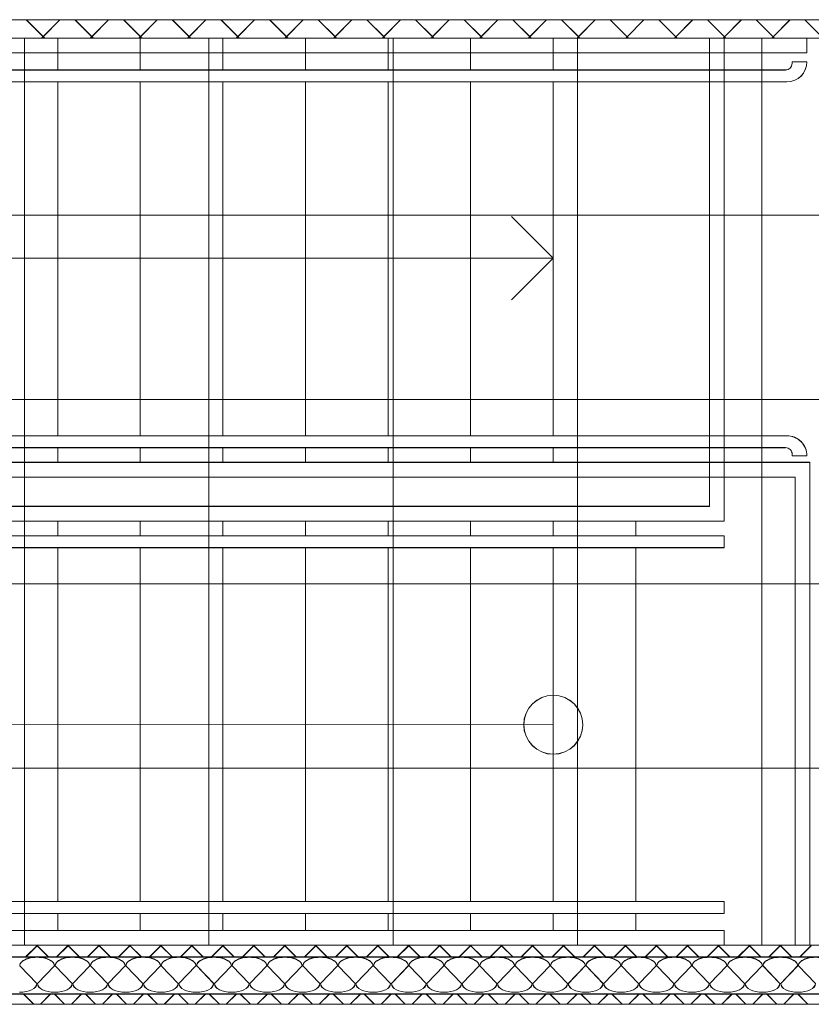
# Model space of a CAD drawing. Extents: x 229 to 926, y 37 to 878.
# Tile 5 of 163: x 438 to 491, y 97 to 164. Entities that reach past the tile are written whole.
import ezdxf
from ezdxf.lldxf.tags import DXFTag

# ---------------------------------------------------------------- set-up
doc = ezdxf.new("R2010")
doc.units = 0
doc.layers.get('0').update_dxf_attribs({"linetype": 'fein_strichliert', "lineweight": 13})
for name, color, linetype, lineweight in [('Axen', 7, 'Continuous', 25), ('Axen-A03CPAFYA9', 7, 'Continuous', 25), ('Deckenspiegel', 7, 'Continuous', 25), ('Fullfläche', 7, 'Continuous', 25), ('Fullfläche-A03CPAG4A9', 7, 'Continuous', 25), ('Treppen', 7, 'Continuous', 25), ('Treppen-A03CPAG3A9', 7, 'Continuous', 25), ('Wände', 7, 'Continuous', 25), ('Wände-A03CPAG0A9', 7, 'Continuous', 25)]:
    doc.layers.add(name, color=color, linetype=linetype, lineweight=lineweight)
tags = doc.linetypes.add('ALL_S25', pattern=[0.001, 0, -0.001]).pattern_tags.tags
tags[6:7] = [DXFTag(74, 4), DXFTag(75, 0), DXFTag(340, '0'), DXFTag(46, 1.0), DXFTag(50, 0.0), DXFTag(44, 0.0), DXFTag(45, 0.0)]
tags[4:5] = [DXFTag(74, 4), DXFTag(75, 0), DXFTag(340, '0'), DXFTag(46, 1.0), DXFTag(50, 0.0), DXFTag(44, 0.0), DXFTag(45, 0.0)]
tags = doc.linetypes.add('ALL_S25-A03CPAG2A9', pattern=[0.001, 0, -0.001]).pattern_tags.tags
tags[6:7] = [DXFTag(74, 4), DXFTag(75, 0), DXFTag(340, '0'), DXFTag(46, 1.0), DXFTag(50, 0.0), DXFTag(44, 0.0), DXFTag(45, 0.0)]
tags[4:5] = [DXFTag(74, 4), DXFTag(75, 0), DXFTag(340, '0'), DXFTag(46, 1.0), DXFTag(50, 0.0), DXFTag(44, 0.0), DXFTag(45, 0.0)]
tags = doc.linetypes.add('fein_strichliert', pattern=[4, 1, -2, 1]).pattern_tags.tags
tags[8:9] = [DXFTag(74, 4), DXFTag(75, 0), DXFTag(340, '0'), DXFTag(46, 0.0), DXFTag(50, 0.0), DXFTag(44, 0.0), DXFTag(45, 0.0)]
tags[6:7] = [DXFTag(74, 4), DXFTag(75, 0), DXFTag(340, '0'), DXFTag(46, 0.0), DXFTag(50, 0.0), DXFTag(44, 0.0), DXFTag(45, 0.0)]
tags[4:5] = [DXFTag(74, 4), DXFTag(75, 0), DXFTag(340, '0'), DXFTag(46, 0.0), DXFTag(50, 0.0), DXFTag(44, 0.0), DXFTag(45, 0.0)]
tags = doc.linetypes.add('VERDECKT2_S2', pattern=[0.0027, 0.002, -0.0007]).pattern_tags.tags
tags[6:7] = [DXFTag(74, 4), DXFTag(75, 0), DXFTag(340, '0'), DXFTag(46, 1.0), DXFTag(50, 0.0), DXFTag(44, 0.0), DXFTag(45, 0.0)]
tags[4:5] = [DXFTag(74, 4), DXFTag(75, 0), DXFTag(340, '0'), DXFTag(46, 1.0), DXFTag(50, 0.0), DXFTag(44, 0.0), DXFTag(45, 0.0)]
tags = doc.linetypes.add('VERDECKT2_S2-A03CPAG5A9', pattern=[0.0027, 0.002, -0.0007]).pattern_tags.tags
tags[6:7] = [DXFTag(74, 4), DXFTag(75, 0), DXFTag(340, '0'), DXFTag(46, 1.0), DXFTag(50, 0.0), DXFTag(44, 0.0), DXFTag(45, 0.0)]
tags[4:5] = [DXFTag(74, 4), DXFTag(75, 0), DXFTag(340, '0'), DXFTag(46, 1.0), DXFTag(50, 0.0), DXFTag(44, 0.0), DXFTag(45, 0.0)]

# ---------------------------------------------------------------- blocks, each defined once
blk = doc.blocks.new('Referenz-A03CPAFUA9', base_point=(255.728, 66.032))
at = {"layer": 'Axen', "color": 0, "linetype": 'ALL_S25', "lineweight": -2, "ltscale": 0.13}
blk.add_line((735.547, 97.34), (301.598, 97.34), dxfattribs=at)
at = {"layer": 'Fullfläche', "color": 0, "lineweight": -2}
for p, q in [((438.107, 164.084), (439.244, 162.946)), ((440.387, 164.084), (439.25, 162.946)), ((441.407, 164.084), (442.544, 162.946)), ((443.688, 164.084), (442.55, 162.946)), ((444.707, 164.084), (445.844, 162.945)), ((446.988, 164.083), (445.85, 162.945)), ((448.007, 164.083), (449.144, 162.945)), ((450.288, 164.083), (449.15, 162.945)), ((451.307, 164.083), (452.444, 162.944)), ((453.588, 164.083), (452.45, 162.944)), ((454.607, 164.082), (455.744, 162.944)), ((456.888, 164.082), (455.75, 162.944)), ((457.906, 164.082), (459.044, 162.943)), ((460.188, 164.082), (459.05, 162.943)), ((461.206, 164.082), (462.344, 162.942)), ((463.489, 164.081), (462.351, 162.942)), ((464.506, 164.081), (465.644, 162.942)), ((466.789, 164.081), (465.651, 162.942)), ((467.806, 164.081), (468.944, 162.941)), ((470.089, 164.081), (468.951, 162.941)), ((471.106, 164.08), (472.244, 162.941)), ((473.389, 164.08), (472.251, 162.941)), ((474.406, 164.08), (475.544, 162.94)), ((476.689, 164.08), (475.551, 162.94)), ((477.706, 164.08), (478.844, 162.94)), ((479.989, 164.079), (478.851, 162.94)), ((481.006, 164.079), (482.144, 162.939)), ((483.29, 164.079), (482.151, 162.939)), ((484.305, 164.079), (485.444, 162.939)), ((486.59, 164.079), (485.451, 162.939)), ((487.605, 164.078), (488.744, 162.938)), ((489.89, 164.078), (488.751, 162.938)), ((490.905, 164.078), (492.044, 162.938)), ((439.244, 162.943), (439.142, 162.841)), ((439.25, 162.943), (439.352, 162.841)), ((442.544, 162.942), (442.442, 162.841)), ((442.55, 162.942), (442.652, 162.841)), ((445.844, 162.942), (445.743, 162.841)), ((445.85, 162.942), (445.951, 162.841)), ((449.144, 162.941), (449.043, 162.841)), ((449.15, 162.941), (449.251, 162.841)), ((452.444, 162.941), (452.344, 162.841)), ((452.45, 162.941), (452.55, 162.841)), ((455.744, 162.94), (455.644, 162.841)), ((455.75, 162.94), (455.85, 162.841)), ((459.044, 162.94), (458.945, 162.841)), ((459.05, 162.94), (459.149, 162.841)), ((462.344, 162.939), (462.246, 162.841)), ((462.351, 162.939), (462.449, 162.841)), ((465.644, 162.939), (465.546, 162.841)), ((465.651, 162.939), (465.748, 162.841)), ((468.944, 162.938), (468.847, 162.841)), ((468.951, 162.938), (469.048, 162.841)), ((472.244, 162.937), (472.147, 162.841)), ((472.251, 162.937), (472.347, 162.841)), ((475.544, 162.937), (475.448, 162.841)), ((475.551, 162.937), (475.647, 162.841)), ((478.844, 162.936), (478.748, 162.841)), ((478.851, 162.936), (478.946, 162.841)), ((482.144, 162.936), (482.049, 162.841)), ((482.151, 162.936), (482.246, 162.841)), ((485.444, 162.935), (485.349, 162.841)), ((485.451, 162.935), (485.545, 162.841)), ((488.744, 162.935), (488.65, 162.841)), ((488.751, 162.935), (488.845, 162.841)), ((438.832, 101.312), (438.062, 100.54)), ((438.807, 101.34), (438.832, 101.314)), ((438.863, 101.34), (438.837, 101.314)), ((438.837, 101.312), (439.607, 100.54)), ((440.933, 101.312), (440.162, 100.54)), ((440.907, 101.34), (440.933, 101.314)), ((440.963, 101.34), (440.937, 101.314)), ((440.937, 101.312), (441.707, 100.54)), ((443.033, 101.312), (442.262, 100.54)), ((443.006, 101.34), (443.033, 101.314)), ((443.063, 101.34), (443.037, 101.314)), ((443.037, 101.312), (443.807, 100.54)), ((445.133, 101.312), (444.362, 100.54)), ((445.106, 101.34), (445.133, 101.314)), ((445.163, 101.34), (445.137, 101.314)), ((445.137, 101.312), (445.907, 100.541)), ((447.233, 101.312), (446.462, 100.541)), ((447.206, 101.34), (447.233, 101.314)), ((447.263, 101.34), (447.237, 101.314)), ((447.237, 101.312), (448.007, 100.541)), ((449.333, 101.312), (448.562, 100.541)), ((449.306, 101.34), (449.333, 101.314)), ((449.363, 101.34), (449.337, 101.314)), ((449.337, 101.312), (450.107, 100.541)), ((451.433, 101.312), (450.662, 100.541)), ((451.406, 101.34), (451.433, 101.314)), ((451.463, 101.34), (451.437, 101.314)), ((451.437, 101.312), (452.207, 100.541)), ((453.533, 101.312), (452.762, 100.541)), ((453.506, 101.34), (453.533, 101.314)), ((453.563, 101.34), (453.537, 101.314)), ((453.537, 101.312), (454.307, 100.541)), ((455.633, 101.312), (454.862, 100.541)), ((455.606, 101.341), (455.633, 101.314)), ((455.663, 101.341), (455.637, 101.314)), ((455.637, 101.312), (456.407, 100.541)), ((457.733, 101.312), (456.963, 100.541)), ((457.706, 101.341), (457.733, 101.314)), ((457.764, 101.341), (457.737, 101.314)), ((457.737, 101.312), (458.507, 100.541)), ((459.833, 101.312), (459.063, 100.541)), ((459.806, 101.341), (459.833, 101.314)), ((459.864, 101.341), (459.837, 101.314)), ((459.837, 101.312), (460.607, 100.541)), ((461.933, 101.312), (461.163, 100.541)), ((461.906, 101.341), (461.933, 101.314)), ((461.964, 101.341), (461.937, 101.314)), ((461.937, 101.312), (462.707, 100.541)), ((464.033, 101.312), (463.263, 100.541)), ((464.006, 101.341), (464.033, 101.314)), ((464.064, 101.341), (464.037, 101.314)), ((464.037, 101.312), (464.807, 100.541)), ((466.133, 101.312), (465.363, 100.541)), ((466.106, 101.341), (466.133, 101.314)), ((466.164, 101.341), (466.137, 101.314)), ((466.137, 101.312), (466.907, 100.541)), ((468.233, 101.312), (467.463, 100.542)), ((468.206, 101.341), (468.233, 101.314)), ((468.264, 101.341), (468.237, 101.314)), ((468.237, 101.312), (469.007, 100.542)), ((470.333, 101.312), (469.563, 100.542)), ((470.306, 101.341), (470.333, 101.314)), ((470.364, 101.341), (470.337, 101.314)), ((470.337, 101.312), (471.107, 100.542)), ((472.433, 101.312), (471.663, 100.542)), ((472.406, 101.341), (472.433, 101.314)), ((472.464, 101.341), (472.437, 101.314)), ((472.437, 101.312), (473.207, 100.542)), ((474.533, 101.312), (473.763, 100.542)), ((474.506, 101.341), (474.533, 101.314)), ((474.564, 101.341), (474.537, 101.314)), ((474.537, 101.312), (475.307, 100.542)), ((476.633, 101.312), (475.863, 100.542)), ((476.606, 101.342), (476.633, 101.314)), ((476.664, 101.342), (476.637, 101.314)), ((476.637, 101.312), (477.406, 100.542)), ((478.733, 101.312), (477.964, 100.542)), ((478.705, 101.342), (478.733, 101.314)), ((478.764, 101.342), (478.737, 101.314)), ((478.737, 101.312), (479.506, 100.542)), ((480.833, 101.312), (480.064, 100.542)), ((480.805, 101.342), (480.833, 101.314)), ((480.865, 101.342), (480.837, 101.314)), ((480.837, 101.312), (481.606, 100.542)), ((482.933, 101.312), (482.164, 100.542)), ((482.905, 101.342), (482.933, 101.314)), ((482.965, 101.342), (482.937, 101.314)), ((482.937, 101.312), (483.706, 100.542)), ((485.033, 101.312), (484.264, 100.542)), ((485.005, 101.342), (485.033, 101.314)), ((485.065, 101.342), (485.037, 101.314)), ((485.037, 101.312), (485.806, 100.542)), ((487.133, 101.312), (486.364, 100.542)), ((487.105, 101.342), (487.133, 101.314)), ((487.165, 101.342), (487.137, 101.314)), ((487.137, 101.312), (487.906, 100.542)), ((489.233, 101.312), (488.464, 100.542)), ((489.205, 101.342), (489.233, 101.314)), ((489.265, 101.342), (489.237, 101.314)), ((489.237, 101.312), (490.006, 100.543)), ((491.333, 101.312), (490.564, 100.543)), ((491.305, 101.342), (491.333, 101.314)), ((437.658, 99.94), (438.81, 98.74)), ((438.858, 98.74), (440.01, 99.94)), ((440.058, 99.94), (441.21, 98.74)), ((441.258, 98.74), (442.41, 99.94)), ((442.458, 99.94), (443.61, 98.74)), ((443.658, 98.74), (444.81, 99.94)), ((444.858, 99.94), (446.01, 98.74)), ((446.058, 98.74), (447.21, 99.94)), ((447.258, 99.94), (448.41, 98.74)), ((448.458, 98.74), (449.61, 99.94)), ((449.658, 99.94), (450.81, 98.74)), ((450.858, 98.74), (452.01, 99.94)), ((452.058, 99.94), (453.21, 98.74)), ((453.258, 98.74), (454.41, 99.94)), ((454.458, 99.94), (455.61, 98.74)), ((455.658, 98.74), (456.81, 99.94)), ((456.858, 99.94), (458.01, 98.74)), ((458.058, 98.74), (459.21, 99.94)), ((459.258, 99.94), (460.41, 98.74)), ((460.458, 98.74), (461.61, 99.94)), ((461.658, 99.94), (462.81, 98.74)), ((462.858, 98.74), (464.01, 99.94)), ((464.058, 99.94), (465.21, 98.74)), ((465.258, 98.74), (466.41, 99.94)), ((466.458, 99.94), (467.61, 98.74)), ((467.658, 98.74), (468.81, 99.94)), ((468.858, 99.94), (470.01, 98.74)), ((470.058, 98.74), (471.21, 99.94)), ((471.258, 99.94), (472.41, 98.74)), ((472.458, 98.74), (473.611, 99.94)), ((473.658, 99.94), (474.811, 98.74)), ((474.859, 98.74), (476.01, 99.94)), ((476.059, 99.94), (477.211, 98.74)), ((477.259, 98.74), (478.411, 99.94)), ((478.459, 99.94), (479.611, 98.74)), ((479.659, 98.74), (480.811, 99.94)), ((480.859, 99.94), (482.011, 98.74)), ((482.059, 98.74), (483.211, 99.94)), ((483.259, 99.94), (484.411, 98.74)), ((484.459, 98.74), (485.611, 99.94)), ((485.659, 99.94), (486.811, 98.74)), ((486.859, 98.74), (488.011, 99.94)), ((488.059, 99.94), (489.211, 98.74)), ((489.259, 98.74), (490.411, 99.94)), ((490.459, 99.94), (491.611, 98.74)), ((438.605, 97.34), (437.914, 98.031)), ((439.065, 97.34), (439.756, 98.031)), ((440.705, 97.34), (440.014, 98.031)), ((441.165, 97.34), (441.856, 98.031)), ((442.805, 97.34), (442.114, 98.031)), ((443.265, 97.34), (443.956, 98.031)), ((444.905, 97.34), (444.214, 98.031)), ((445.365, 97.34), (446.056, 98.031)), ((447.005, 97.34), (446.314, 98.031)), ((447.465, 97.34), (448.156, 98.031)), ((449.105, 97.34), (448.414, 98.031)), ((449.565, 97.34), (450.256, 98.031)), ((451.205, 97.34), (450.514, 98.031)), ((451.665, 97.34), (452.356, 98.031)), ((453.305, 97.34), (452.614, 98.031)), ((453.765, 97.34), (454.456, 98.031)), ((455.405, 97.34), (454.714, 98.031)), ((455.865, 97.34), (456.556, 98.032)), ((457.505, 97.34), (456.814, 98.032)), ((457.965, 97.34), (458.656, 98.032)), ((459.605, 97.34), (458.914, 98.032)), ((460.066, 97.34), (460.756, 98.032)), ((461.705, 97.34), (461.014, 98.032)), ((462.165, 97.34), (462.856, 98.032)), ((463.805, 97.34), (463.114, 98.032)), ((464.266, 97.341), (464.956, 98.032)), ((465.905, 97.341), (465.214, 98.032)), ((466.366, 97.341), (467.056, 98.032)), ((468.004, 97.341), (467.314, 98.032)), ((468.466, 97.341), (469.156, 98.032)), ((470.105, 97.341), (469.414, 98.032)), ((470.566, 97.341), (471.256, 98.032)), ((472.204, 97.341), (471.514, 98.032)), ((472.666, 97.341), (473.356, 98.032)), ((474.304, 97.341), (473.614, 98.032)), ((474.766, 97.341), (475.456, 98.032)), ((476.404, 97.341), (475.714, 98.032)), ((476.866, 97.341), (477.556, 98.032)), ((478.504, 97.341), (477.814, 98.032)), ((478.966, 97.341), (479.657, 98.032)), ((480.605, 97.341), (479.914, 98.032)), ((481.066, 97.341), (481.756, 98.032)), ((482.705, 97.341), (482.014, 98.032)), ((483.166, 97.341), (483.857, 98.032)), ((484.805, 97.341), (484.114, 98.032)), ((485.266, 97.341), (485.957, 98.032)), ((486.904, 97.341), (486.214, 98.032)), ((487.366, 97.341), (488.057, 98.032)), ((489.004, 97.341), (488.314, 98.032)), ((489.466, 97.341), (490.157, 98.032)), ((491.104, 97.341), (490.414, 98.032))]:
    blk.add_line(p, q, dxfattribs=at)
for centre, start_param, end_param in [((438.834, 99.94), 0, 3.141593), ((441.234, 99.94), 0, 3.141593), ((443.634, 99.94), 0, 3.141593), ((446.034, 99.94), 0, 3.141593), ((448.434, 99.94), 0, 3.141593), ((450.834, 99.94), 0, 3.141593), ((453.234, 99.94), 0, 3.141593), ((455.634, 99.94), 0, 3.141593), ((458.034, 99.94), 0, 3.141593), ((460.434, 99.94), 0, 3.141593), ((462.834, 99.94), 0, 3.141593), ((465.234, 99.94), 0, 3.141593), ((467.634, 99.94), 0, 3.141593), ((470.034, 99.94), 0, 3.141593), ((472.434, 99.94), 0, 3.141593), ((474.835, 99.94), 0, 3.141593), ((477.235, 99.94), 0, 3.141593), ((479.635, 99.94), 0, 3.141593), ((482.035, 99.94), 0, 3.141593), ((484.435, 99.94), 0, 3.141593), ((486.835, 99.94), 0, 3.141593), ((489.235, 99.94), 0, 3.141593), ((491.635, 99.94), 0, 3.141593), ((437.634, 98.74), 4.712389, 6.283185), ((440.034, 98.74), 3.141593, 4.712389), ((440.034, 98.74), 4.712389, 6.283185), ((442.434, 98.74), 3.141593, 4.712389), ((442.434, 98.74), 4.712389, 6.283185), ((444.834, 98.74), 3.141593, 4.712389), ((444.834, 98.74), 4.712389, 6.283185), ((447.234, 98.74), 3.141593, 4.712389), ((447.234, 98.74), 4.712389, 6.283185), ((449.634, 98.74), 3.141593, 4.712389), ((449.634, 98.74), 4.712389, 6.283185), ((452.034, 98.74), 3.141593, 4.712389), ((452.034, 98.74), 4.712389, 6.283185), ((454.434, 98.74), 3.141593, 4.712389), ((454.434, 98.74), 4.712389, 6.283185), ((456.834, 98.74), 3.141593, 4.712389), ((456.834, 98.74), 4.712389, 6.283185), ((459.234, 98.74), 3.141593, 4.712389), ((459.234, 98.74), 4.712389, 6.283185), ((461.634, 98.74), 3.141593, 4.712389), ((461.634, 98.74), 4.712389, 6.283185), ((464.034, 98.74), 3.141593, 4.712389), ((464.034, 98.74), 4.712389, 6.283185), ((466.434, 98.74), 3.141593, 4.712389), ((466.434, 98.74), 4.712389, 6.283185), ((468.834, 98.74), 3.141593, 4.712389), ((468.834, 98.74), 4.712389, 6.283185), ((471.234, 98.74), 3.141593, 4.712389), ((471.234, 98.74), 4.712389, 6.283185), ((473.634, 98.74), 3.141593, 4.712389), ((473.634, 98.74), 4.712389, 6.283185), ((476.035, 98.74), 3.141593, 4.712389), ((476.035, 98.74), 4.712389, 6.283185), ((478.435, 98.74), 3.141593, 4.712389), ((478.435, 98.74), 4.712389, 6.283185), ((480.835, 98.74), 3.141593, 4.712389), ((480.835, 98.74), 4.712389, 6.283185), ((483.235, 98.74), 3.141593, 4.712389), ((483.235, 98.74), 4.712389, 6.283185), ((485.635, 98.74), 3.141593, 4.712389), ((485.635, 98.74), 4.712389, 6.283185), ((488.035, 98.74), 3.141593, 4.712389), ((488.035, 98.74), 4.712389, 6.283185), ((490.435, 98.74), 3.141593, 4.712389), ((490.435, 98.74), 4.712389, 6.283185)]:
    blk.add_ellipse(centre, major_axis=(1.176, 0), ratio=0.5, start_param=start_param, end_param=end_param, dxfattribs=at)
at = {"layer": 'Treppen', "color": 0, "lineweight": -2}
for p, q in [((491.035, 162.841), (385.634, 162.841)), ((440.234, 162.841), (440.234, 160.681)), ((445.834, 162.841), (445.834, 160.681)), ((451.434, 162.841), (451.434, 160.681)), ((457.034, 162.841), (457.034, 160.681)), ((462.634, 162.841), (462.634, 160.681)), ((468.234, 162.841), (468.234, 160.681)), ((473.835, 162.841), (473.835, 160.681)), ((491.035, 161.841), (491.035, 162.841)), ((491.035, 161.841), (386.634, 161.84)), ((491.035, 161.232), (490.035, 161.232)), ((490.035, 161.232), (490.035, 161.133)), ((489.583, 160.681), (389.434, 160.681)), ((489.683, 159.881), (389.434, 159.881)), ((440.234, 159.881), (440.234, 135.88)), ((445.834, 159.881), (445.834, 135.88)), ((451.434, 159.881), (451.434, 135.88)), ((457.034, 159.881), (457.034, 135.88)), ((462.634, 159.881), (462.634, 135.88)), ((468.234, 159.881), (468.234, 135.88)), ((473.835, 159.881), (473.835, 135.88)), ((473.835, 147.923), (471.006, 150.752)), ((400.434, 147.923), (473.835, 147.923)), ((473.835, 147.923), (471.006, 145.095)), ((489.683, 135.88), (413.786, 135.88)), ((489.583, 135.08), (413.786, 135.08)), ((440.234, 135.08), (440.234, 134.08)), ((445.834, 135.08), (445.834, 134.08)), ((451.434, 135.08), (451.434, 134.08)), ((457.034, 135.08), (457.034, 134.08)), ((462.634, 135.08), (462.634, 134.08)), ((468.234, 135.08), (468.234, 134.08)), ((473.835, 135.08), (473.835, 134.08)), ((490.035, 134.529), (490.035, 134.629)), ((491.035, 134.529), (490.035, 134.529)), ((491.235, 134.08), (414.234, 134.08)), ((491.235, 101.34), (491.235, 134.08)), ((490.235, 133.08), (415.234, 133.08)), ((484.435, 131.1), (484.435, 133.08)), ((485.435, 130.1), (485.435, 133.08)), ((490.235, 101.34), (490.235, 133.08)), ((484.435, 131.1), (427.843, 131.1)), ((485.435, 130.1), (428.234, 130.1)), ((440.234, 130.1), (440.234, 129.1)), ((445.834, 130.1), (445.834, 129.1)), ((451.434, 130.1), (451.434, 129.1)), ((457.034, 130.1), (457.034, 129.1)), ((462.634, 130.1), (462.634, 129.1)), ((468.234, 130.1), (468.234, 129.1)), ((473.835, 130.101), (473.835, 129.101)), ((479.435, 129.1), (479.435, 130.1)), ((485.435, 129.1), (428.625, 129.1)), ((485.435, 129.1), (485.435, 128.3)), ((485.435, 128.3), (428.938, 128.3)), ((440.234, 128.3), (440.234, 104.3)), ((445.834, 128.3), (445.834, 104.3)), ((451.434, 128.3), (451.434, 104.3)), ((457.034, 128.3), (457.034, 104.3)), ((462.634, 128.3), (462.634, 104.3)), ((468.234, 128.3), (468.234, 104.3)), ((473.835, 128.301), (473.835, 104.3)), ((473.835, 116.29), (400.434, 116.323)), ((438.53, 104.3), (389.434, 104.3)), ((485.435, 104.3), (438.53, 104.3)), ((485.435, 103.5), (485.435, 104.3)), ((485.435, 103.5), (389.434, 103.5)), ((440.234, 103.5), (440.234, 102.34)), ((445.834, 103.5), (445.834, 102.34)), ((451.434, 103.5), (451.434, 102.34)), ((457.034, 103.5), (457.034, 102.34)), ((462.634, 103.5), (462.634, 102.34)), ((468.234, 103.5), (468.234, 102.34)), ((473.835, 103.5), (473.835, 102.34)), ((479.435, 102.34), (479.435, 103.5)), ((439.234, 102.34), (386.634, 102.34)), ((485.435, 102.34), (439.234, 102.34)), ((485.435, 102.34), (485.435, 101.34)), ((439.626, 101.34), (385.634, 101.34)), ((485.435, 101.34), (439.624, 101.34)), ((479.435, 101.34), (479.435, 101.34))]:
    blk.add_line(p, q, dxfattribs=at)
at = {"layer": 'Treppen', "color": 0, "linetype": 'VERDECKT2_S2', "lineweight": -2, "ltscale": 0.13}
for p, q in [((484.435, 162.841), (484.435, 133.08)), ((485.435, 133.08), (485.435, 162.841)), ((479.435, 104.3), (479.435, 128.3))]:
    blk.add_line(p, q, dxfattribs=at)
at = {"layer": 'Treppen', "color": 0, "lineweight": -2}
blk.add_circle((473.835, 116.29), 2, dxfattribs=at)
for centre, major_axis, end_param in [((489.583, 161.133), (0, -0.452), 1.570795), ((489.683, 161.232), (0, -1.352), 1.570795), ((489.683, 134.529), (1.352, 0), 1.570798), ((489.583, 134.629), (0.452, 0), 1.570798)]:
    blk.add_ellipse(centre, major_axis=major_axis, ratio=1, start_param=0, end_param=end_param, dxfattribs=at)
at = {"layer": 'Wände', "color": 0, "lineweight": -2}
for p, q in [((506.335, 164.076), (381.634, 164.091)), ((382.434, 162.841), (506.335, 162.841)), ((506.335, 101.34), (382.434, 101.34)), ((506.335, 100.541), (382.434, 100.54)), ((382.433, 98.031), (506.335, 98.031)), ((381.634, 97.34), (506.335, 97.34))]:
    blk.add_line(p, q, dxfattribs=at)
blk = doc.blocks.new('Referenz-A03CPAG8A9', base_point=(281.599, 66.032))
at = {"layer": 'Axen-A03CPAFYA9', "color": 0, "linetype": 'ALL_S25-A03CPAG2A9', "lineweight": -2, "ltscale": 0.13}
blk.add_line((735.547, 97.348), (301.599, 97.347), dxfattribs=at)
at = {"layer": 'Deckenspiegel', "color": 0, "lineweight": -2}
for p, q in [((552.833, 162.847), (385.633, 162.847)), ((437.983, 101.347), (437.983, 162.847)), ((450.483, 101.347), (450.483, 162.847)), ((462.983, 101.347), (462.983, 162.847)), ((475.483, 101.347), (475.483, 162.847)), ((487.983, 101.347), (487.983, 162.847)), ((385.633, 150.847), (552.833, 150.847)), ((385.633, 138.347), (552.833, 138.347)), ((385.633, 125.847), (552.833, 125.847)), ((385.633, 113.347), (552.833, 113.347)), ((385.633, 101.347), (552.833, 101.347))]:
    blk.add_line(p, q, dxfattribs=at)
at = {"layer": 'Fullfläche-A03CPAG4A9', "color": 0, "lineweight": -2}
for p, q in [((438.106, 164.091), (439.243, 162.953)), ((440.387, 164.091), (439.25, 162.953)), ((441.406, 164.091), (442.543, 162.952)), ((443.687, 164.09), (442.55, 162.952)), ((444.706, 164.09), (445.843, 162.952)), ((446.987, 164.09), (445.85, 162.952)), ((448.006, 164.09), (449.143, 162.951)), ((450.287, 164.09), (449.15, 162.951)), ((451.306, 164.089), (452.443, 162.951)), ((453.587, 164.089), (452.45, 162.951)), ((454.606, 164.089), (455.743, 162.95)), ((456.887, 164.089), (455.75, 162.95)), ((457.906, 164.089), (459.043, 162.95)), ((460.188, 164.088), (459.05, 162.95)), ((461.205, 164.088), (462.343, 162.949)), ((463.488, 164.088), (462.35, 162.949)), ((464.505, 164.088), (465.643, 162.949)), ((466.788, 164.088), (465.65, 162.949)), ((467.805, 164.087), (468.943, 162.948)), ((470.088, 164.087), (468.95, 162.948)), ((471.105, 164.087), (472.243, 162.947)), ((473.388, 164.087), (472.25, 162.947)), ((474.405, 164.087), (475.543, 162.947)), ((476.688, 164.086), (475.55, 162.947)), ((477.705, 164.086), (478.843, 162.946)), ((479.988, 164.086), (478.849, 162.946)), ((481.004, 164.086), (482.143, 162.946)), ((483.289, 164.086), (482.15, 162.946)), ((484.304, 164.086), (485.443, 162.945)), ((486.589, 164.085), (485.45, 162.945)), ((487.604, 164.085), (488.743, 162.945)), ((489.889, 164.085), (488.749, 162.945)), ((490.904, 164.085), (492.043, 162.944)), ((439.243, 162.95), (439.141, 162.848)), ((439.25, 162.95), (439.352, 162.848)), ((442.543, 162.949), (442.442, 162.848)), ((442.55, 162.949), (442.651, 162.848)), ((445.843, 162.949), (445.742, 162.848)), ((445.85, 162.949), (445.95, 162.848)), ((449.143, 162.948), (449.043, 162.848)), ((449.15, 162.948), (449.25, 162.848)), ((452.443, 162.947), (452.343, 162.848)), ((452.45, 162.947), (452.549, 162.848)), ((455.743, 162.947), (455.644, 162.847)), ((455.75, 162.947), (455.849, 162.847)), ((459.043, 162.946), (458.944, 162.847)), ((459.05, 162.946), (459.148, 162.847)), ((462.343, 162.946), (462.245, 162.847)), ((462.35, 162.946), (462.448, 162.847)), ((465.643, 162.945), (465.545, 162.847)), ((465.65, 162.945), (465.747, 162.847)), ((468.943, 162.945), (468.846, 162.847)), ((468.95, 162.945), (469.047, 162.847)), ((472.243, 162.944), (472.146, 162.847)), ((472.25, 162.944), (472.346, 162.847)), ((475.543, 162.944), (475.447, 162.847)), ((475.55, 162.944), (475.646, 162.847)), ((478.843, 162.943), (478.747, 162.847)), ((478.849, 162.943), (478.945, 162.847)), ((482.143, 162.943), (482.048, 162.847)), ((482.15, 162.943), (482.245, 162.847)), ((485.443, 162.942), (485.348, 162.847)), ((485.45, 162.942), (485.544, 162.847)), ((488.743, 162.942), (488.649, 162.847)), ((488.749, 162.942), (488.844, 162.847)), ((438.832, 101.319), (438.061, 100.548)), ((438.806, 101.347), (438.832, 101.321)), ((438.862, 101.347), (438.836, 101.321)), ((438.836, 101.319), (439.607, 100.548)), ((440.932, 101.319), (440.161, 100.548)), ((440.906, 101.347), (440.932, 101.321)), ((440.962, 101.347), (440.936, 101.321)), ((440.936, 101.319), (441.707, 100.548)), ((443.032, 101.319), (442.261, 100.548)), ((443.006, 101.347), (443.032, 101.321)), ((443.062, 101.347), (443.036, 101.321)), ((443.036, 101.319), (443.807, 100.548)), ((445.132, 101.319), (444.361, 100.548)), ((445.106, 101.348), (445.132, 101.321)), ((445.162, 101.348), (445.136, 101.321)), ((445.136, 101.319), (445.907, 100.548)), ((447.232, 101.319), (446.461, 100.548)), ((447.206, 101.348), (447.232, 101.321)), ((447.262, 101.348), (447.236, 101.321)), ((447.236, 101.319), (448.006, 100.548)), ((449.332, 101.319), (448.561, 100.548)), ((449.305, 101.348), (449.332, 101.321)), ((449.362, 101.348), (449.336, 101.321)), ((449.336, 101.319), (450.106, 100.548)), ((451.432, 101.319), (450.661, 100.548)), ((451.405, 101.348), (451.432, 101.321)), ((451.462, 101.348), (451.436, 101.321)), ((451.436, 101.319), (452.206, 100.548)), ((453.532, 101.319), (452.762, 100.548)), ((453.505, 101.348), (453.532, 101.321)), ((453.563, 101.348), (453.536, 101.321)), ((453.536, 101.319), (454.306, 100.548)), ((455.632, 101.319), (454.862, 100.548)), ((455.605, 101.348), (455.632, 101.321)), ((455.663, 101.348), (455.636, 101.321)), ((455.636, 101.319), (456.406, 100.548)), ((457.732, 101.319), (456.962, 100.548)), ((457.705, 101.348), (457.732, 101.321)), ((457.763, 101.348), (457.736, 101.321)), ((457.736, 101.319), (458.506, 100.549)), ((459.832, 101.319), (459.062, 100.549)), ((459.805, 101.348), (459.832, 101.321)), ((459.863, 101.348), (459.836, 101.321)), ((459.836, 101.319), (460.606, 100.549)), ((461.932, 101.319), (461.162, 100.549)), ((461.905, 101.348), (461.932, 101.321)), ((461.963, 101.348), (461.936, 101.321)), ((461.936, 101.319), (462.706, 100.549)), ((464.032, 101.319), (463.262, 100.549)), ((464.005, 101.348), (464.032, 101.322)), ((464.063, 101.348), (464.036, 101.322)), ((464.036, 101.319), (464.806, 100.549)), ((466.132, 101.319), (465.362, 100.549)), ((466.105, 101.348), (466.132, 101.322)), ((466.163, 101.348), (466.136, 101.322)), ((466.136, 101.319), (466.906, 100.549)), ((468.232, 101.32), (467.462, 100.549)), ((468.205, 101.349), (468.232, 101.322)), ((468.263, 101.349), (468.236, 101.322)), ((468.236, 101.32), (469.006, 100.549)), ((470.332, 101.32), (469.562, 100.549)), ((470.305, 101.349), (470.332, 101.322)), ((470.363, 101.349), (470.336, 101.322)), ((470.336, 101.32), (471.106, 100.549)), ((472.432, 101.32), (471.662, 100.549)), ((472.405, 101.349), (472.432, 101.322)), ((472.463, 101.349), (472.436, 101.322)), ((472.436, 101.32), (473.206, 100.549)), ((474.532, 101.32), (473.762, 100.549)), ((474.505, 101.349), (474.532, 101.322)), ((474.563, 101.349), (474.536, 101.322)), ((474.536, 101.32), (475.305, 100.549)), ((476.632, 101.32), (475.862, 100.549)), ((476.604, 101.349), (476.632, 101.322)), ((476.663, 101.349), (476.636, 101.322)), ((476.636, 101.32), (477.405, 100.549)), ((478.732, 101.32), (477.962, 100.549)), ((478.704, 101.349), (478.732, 101.322)), ((478.763, 101.349), (478.736, 101.322)), ((478.736, 101.32), (479.505, 100.549)), ((480.832, 101.32), (480.062, 100.55)), ((480.804, 101.349), (480.832, 101.322)), ((480.863, 101.349), (480.836, 101.322)), ((480.836, 101.32), (481.605, 100.55)), ((482.932, 101.32), (482.163, 100.55)), ((482.904, 101.349), (482.932, 101.322)), ((482.963, 101.349), (482.936, 101.322)), ((482.936, 101.32), (483.705, 100.55)), ((485.032, 101.32), (484.263, 100.55)), ((485.004, 101.349), (485.032, 101.322)), ((485.064, 101.349), (485.036, 101.322)), ((485.036, 101.32), (485.805, 100.55)), ((487.132, 101.32), (486.363, 100.55)), ((487.104, 101.349), (487.132, 101.322)), ((487.164, 101.349), (487.136, 101.322)), ((487.136, 101.32), (487.905, 100.55)), ((489.232, 101.32), (488.463, 100.55)), ((489.204, 101.35), (489.232, 101.322)), ((489.264, 101.35), (489.236, 101.322)), ((489.236, 101.32), (490.005, 100.55)), ((491.332, 101.32), (490.563, 100.55)), ((491.304, 101.35), (491.332, 101.322)), ((437.657, 99.948), (438.81, 98.748)), ((438.857, 98.748), (440.009, 99.948)), ((440.058, 99.948), (441.209, 98.748)), ((441.258, 98.748), (442.409, 99.948)), ((442.457, 99.948), (443.61, 98.748)), ((443.657, 98.748), (444.81, 99.948)), ((444.857, 99.948), (446.009, 98.748)), ((446.057, 98.748), (447.209, 99.948)), ((447.258, 99.948), (448.409, 98.748)), ((448.457, 98.748), (449.609, 99.948)), ((449.657, 99.948), (450.809, 98.748)), ((450.857, 98.748), (452.009, 99.948)), ((452.057, 99.948), (453.209, 98.748)), ((453.257, 98.748), (454.409, 99.948)), ((454.457, 99.948), (455.609, 98.748)), ((455.657, 98.748), (456.809, 99.948)), ((456.857, 99.948), (458.009, 98.748)), ((458.057, 98.748), (459.209, 99.948)), ((459.257, 99.948), (460.409, 98.748)), ((460.457, 98.748), (461.609, 99.948)), ((461.657, 99.948), (462.809, 98.748)), ((462.857, 98.748), (464.009, 99.948)), ((464.057, 99.948), (465.209, 98.748)), ((465.257, 98.748), (466.409, 99.948)), ((466.457, 99.948), (467.609, 98.748)), ((467.657, 98.748), (468.809, 99.948)), ((468.857, 99.948), (470.009, 98.748)), ((470.057, 98.748), (471.209, 99.948)), ((471.257, 99.948), (472.409, 98.748)), ((472.457, 98.748), (473.609, 99.948)), ((473.657, 99.948), (474.809, 98.748)), ((474.857, 98.748), (476.009, 99.948)), ((476.057, 99.948), (477.209, 98.748)), ((477.257, 98.748), (478.409, 99.948)), ((478.457, 99.948), (479.609, 98.748)), ((479.657, 98.748), (480.809, 99.948)), ((480.857, 99.948), (482.009, 98.748)), ((482.057, 98.748), (483.209, 99.948)), ((483.257, 99.948), (484.409, 98.748)), ((484.457, 98.748), (485.609, 99.948)), ((485.657, 99.948), (486.809, 98.748)), ((486.857, 98.748), (488.009, 99.948)), ((488.057, 99.948), (489.209, 98.748)), ((489.257, 98.748), (490.409, 99.948)), ((490.457, 99.948), (491.609, 98.748)), ((438.604, 97.347), (437.914, 98.039)), ((439.064, 97.347), (439.755, 98.039)), ((440.704, 97.347), (440.013, 98.039)), ((441.164, 97.347), (441.855, 98.039)), ((442.804, 97.347), (442.113, 98.039)), ((443.264, 97.347), (443.955, 98.039)), ((444.904, 97.348), (444.213, 98.039)), ((445.364, 97.348), (446.055, 98.039)), ((447.004, 97.348), (446.313, 98.039)), ((447.464, 97.348), (448.155, 98.039)), ((449.104, 97.348), (448.413, 98.039)), ((449.565, 97.348), (450.255, 98.039)), ((451.204, 97.348), (450.513, 98.039)), ((451.665, 97.348), (452.355, 98.039)), ((453.304, 97.348), (452.613, 98.039)), ((453.764, 97.348), (454.455, 98.039)), ((455.404, 97.348), (454.713, 98.039)), ((455.865, 97.348), (456.555, 98.039)), ((457.504, 97.348), (456.813, 98.039)), ((457.965, 97.348), (458.655, 98.039)), ((459.604, 97.348), (458.913, 98.039)), ((460.065, 97.348), (460.755, 98.039)), ((461.704, 97.348), (461.013, 98.039)), ((462.165, 97.348), (462.855, 98.039)), ((463.804, 97.348), (463.113, 98.039)), ((464.265, 97.348), (464.955, 98.039)), ((465.904, 97.348), (465.213, 98.039)), ((466.365, 97.348), (467.055, 98.039)), ((468.003, 97.348), (467.313, 98.039)), ((468.465, 97.348), (469.155, 98.039)), ((470.103, 97.348), (469.413, 98.039)), ((470.565, 97.348), (471.255, 98.039)), ((472.203, 97.348), (471.513, 98.039)), ((472.665, 97.348), (473.355, 98.039)), ((474.303, 97.348), (473.613, 98.039)), ((474.765, 97.348), (475.455, 98.039)), ((476.403, 97.348), (475.713, 98.039)), ((476.865, 97.348), (477.555, 98.039)), ((478.503, 97.348), (477.813, 98.039)), ((478.965, 97.348), (479.655, 98.04)), ((480.603, 97.348), (479.913, 98.04)), ((481.065, 97.348), (481.755, 98.04)), ((482.703, 97.348), (482.013, 98.04)), ((483.165, 97.348), (483.855, 98.04)), ((484.803, 97.348), (484.113, 98.04)), ((485.265, 97.348), (485.955, 98.04)), ((486.903, 97.348), (486.213, 98.04)), ((487.365, 97.349), (488.055, 98.04)), ((489.003, 97.349), (488.313, 98.04)), ((489.465, 97.349), (490.155, 98.04)), ((491.103, 97.349), (490.413, 98.04))]:
    blk.add_line(p, q, dxfattribs=at)
for centre, start_param, end_param in [((438.834, 99.948), 0, 3.141593), ((441.233, 99.948), 0, 3.141593), ((443.633, 99.948), 0, 3.141593), ((446.034, 99.948), 0, 3.141593), ((448.433, 99.948), 0, 3.141593), ((450.833, 99.948), 0, 3.141593), ((453.233, 99.948), 0, 3.141593), ((455.633, 99.948), 0, 3.141593), ((458.033, 99.948), 0, 3.141593), ((460.433, 99.948), 0, 3.141593), ((462.833, 99.948), 0, 3.141593), ((465.233, 99.948), 0, 3.141593), ((467.633, 99.948), 0, 3.141593), ((470.033, 99.948), 0, 3.141593), ((472.433, 99.948), 0, 3.141593), ((474.833, 99.948), 0, 3.141593), ((477.233, 99.948), 0, 3.141593), ((479.633, 99.948), 0, 3.141593), ((482.033, 99.948), 0, 3.141593), ((484.433, 99.948), 0, 3.141593), ((486.833, 99.948), 0, 3.141593), ((489.233, 99.948), 0, 3.141593), ((491.633, 99.948), 0, 3.141593), ((437.634, 98.748), 4.712389, 6.283185), ((440.034, 98.748), 3.141593, 4.712389), ((440.034, 98.748), 4.712389, 6.283185), ((442.433, 98.748), 3.141593, 4.712389), ((442.433, 98.748), 4.712389, 6.283185), ((444.833, 98.748), 3.141593, 4.712389), ((444.833, 98.748), 4.712389, 6.283185), ((447.233, 98.748), 3.141593, 4.712389), ((447.233, 98.748), 4.712389, 6.283185), ((449.633, 98.748), 3.141593, 4.712389), ((449.633, 98.748), 4.712389, 6.283185), ((452.033, 98.748), 3.141593, 4.712389), ((452.033, 98.748), 4.712389, 6.283185), ((454.433, 98.748), 3.141593, 4.712389), ((454.433, 98.748), 4.712389, 6.283185), ((456.833, 98.748), 3.141593, 4.712389), ((456.833, 98.748), 4.712389, 6.283185), ((459.233, 98.748), 3.141593, 4.712389), ((459.233, 98.748), 4.712389, 6.283185), ((461.633, 98.748), 3.141593, 4.712389), ((461.633, 98.748), 4.712389, 6.283185), ((464.033, 98.748), 3.141593, 4.712389), ((464.033, 98.748), 4.712389, 6.283185), ((466.433, 98.748), 3.141593, 4.712389), ((466.433, 98.748), 4.712389, 6.283185), ((468.833, 98.748), 3.141593, 4.712389), ((468.833, 98.748), 4.712389, 6.283185), ((471.233, 98.748), 3.141593, 4.712389), ((471.233, 98.748), 4.712389, 6.283185), ((473.633, 98.748), 3.141593, 4.712389), ((473.633, 98.748), 4.712389, 6.283185), ((476.033, 98.748), 3.141593, 4.712389), ((476.033, 98.748), 4.712389, 6.283185), ((478.433, 98.748), 3.141593, 4.712389), ((478.433, 98.748), 4.712389, 6.283185), ((480.833, 98.748), 3.141593, 4.712389), ((480.833, 98.748), 4.712389, 6.283185), ((483.233, 98.748), 3.141593, 4.712389), ((483.233, 98.748), 4.712389, 6.283185), ((485.633, 98.748), 3.141593, 4.712389), ((485.633, 98.748), 4.712389, 6.283185), ((488.033, 98.748), 3.141593, 4.712389), ((488.033, 98.748), 4.712389, 6.283185), ((490.433, 98.748), 3.141593, 4.712389), ((490.433, 98.748), 4.712389, 6.283185)]:
    blk.add_ellipse(centre, major_axis=(1.176, 0), ratio=0.5, start_param=start_param, end_param=end_param, dxfattribs=at)
at = {"layer": 'Treppen-A03CPAG3A9', "color": 0, "lineweight": -2}
for p, q in [((491.033, 162.847), (385.634, 162.847)), ((440.233, 162.847), (440.233, 160.687)), ((445.833, 162.847), (445.833, 160.687)), ((451.433, 162.847), (451.433, 160.687)), ((457.033, 162.847), (457.033, 160.687)), ((462.633, 162.847), (462.633, 160.687)), ((468.233, 162.847), (468.233, 160.687)), ((473.833, 162.847), (473.833, 160.687)), ((491.033, 161.847), (491.033, 162.847)), ((491.033, 161.847), (386.634, 161.847)), ((491.033, 161.239), (490.033, 161.239)), ((490.033, 161.239), (490.033, 161.139)), ((489.582, 160.688), (389.434, 160.687)), ((489.682, 159.887), (389.434, 159.887)), ((440.233, 159.887), (440.234, 135.887)), ((445.833, 159.887), (445.833, 135.887)), ((451.433, 159.887), (451.434, 135.887)), ((457.033, 159.887), (457.033, 135.887)), ((462.633, 159.887), (462.633, 135.887)), ((468.233, 159.887), (468.233, 135.887)), ((473.833, 159.887), (473.833, 135.887)), ((473.833, 147.93), (471.005, 150.758)), ((400.434, 147.93), (473.833, 147.93)), ((473.833, 147.93), (471.005, 145.102)), ((489.682, 135.887), (413.785, 135.887)), ((489.582, 135.087), (413.785, 135.087)), ((440.234, 135.087), (440.234, 134.087)), ((445.833, 135.087), (445.833, 134.087)), ((451.434, 135.087), (451.434, 134.088)), ((457.033, 135.087), (457.033, 134.088)), ((462.633, 135.087), (462.633, 134.088)), ((468.233, 135.087), (468.233, 134.088)), ((473.833, 135.087), (473.833, 134.088)), ((490.033, 134.536), (490.033, 134.636)), ((491.033, 134.536), (490.033, 134.536)), ((491.233, 134.088), (414.234, 134.087)), ((491.233, 101.348), (491.233, 134.088)), ((490.233, 133.088), (415.234, 133.087)), ((484.433, 131.108), (484.433, 133.088)), ((485.433, 130.108), (485.433, 133.088)), ((490.233, 101.348), (490.233, 133.088)), ((484.433, 131.108), (427.842, 131.107)), ((485.433, 130.108), (428.234, 130.107)), ((440.234, 130.108), (440.234, 129.108)), ((445.833, 130.108), (445.833, 129.108)), ((451.434, 130.108), (451.434, 129.108)), ((457.033, 130.108), (457.033, 129.108)), ((462.634, 130.108), (462.634, 129.108)), ((468.233, 130.108), (468.233, 129.108)), ((473.833, 130.108), (473.833, 129.108)), ((479.433, 129.108), (479.433, 130.108)), ((485.433, 129.108), (428.625, 129.107)), ((485.433, 129.108), (485.433, 128.308)), ((485.433, 128.308), (428.938, 128.307)), ((440.234, 128.307), (440.234, 104.307)), ((445.833, 128.307), (445.834, 104.307)), ((451.434, 128.308), (451.434, 104.308)), ((457.033, 128.308), (457.034, 104.308)), ((462.634, 128.308), (462.634, 104.308)), ((468.233, 128.308), (468.233, 104.308)), ((473.833, 128.308), (473.833, 104.308)), ((473.833, 116.298), (400.434, 116.33)), ((438.529, 104.307), (389.434, 104.307)), ((485.433, 104.308), (438.529, 104.307)), ((485.433, 103.508), (485.433, 104.308)), ((485.433, 103.508), (389.434, 103.507)), ((440.234, 103.508), (440.234, 102.348)), ((445.834, 103.508), (445.834, 102.348)), ((451.434, 103.508), (451.434, 102.348)), ((457.034, 103.508), (457.034, 102.348)), ((462.634, 103.508), (462.634, 102.348)), ((468.233, 103.508), (468.233, 102.348)), ((473.833, 103.508), (473.833, 102.348)), ((479.433, 102.348), (479.433, 103.508)), ((439.234, 102.348), (386.634, 102.347)), ((485.433, 102.348), (439.234, 102.348)), ((485.433, 102.348), (485.433, 101.348)), ((439.625, 101.348), (385.634, 101.347)), ((485.433, 101.348), (439.623, 101.348))]:
    blk.add_line(p, q, dxfattribs=at)
at = {"layer": 'Treppen-A03CPAG3A9', "color": 0, "linetype": 'VERDECKT2_S2-A03CPAG5A9', "lineweight": -2, "ltscale": 0.13}
for p, q in [((484.433, 162.847), (484.433, 133.088)), ((485.433, 133.088), (485.433, 162.847)), ((479.433, 104.308), (479.433, 128.308))]:
    blk.add_line(p, q, dxfattribs=at)
at = {"layer": 'Treppen-A03CPAG3A9', "color": 0, "lineweight": -2}
blk.add_circle((473.833, 116.298), 2, dxfattribs=at)
for centre, major_axis, end_param in [((489.582, 161.139), (0, -0.452), 1.570795), ((489.682, 161.239), (0, -1.352), 1.570795), ((489.682, 134.536), (1.352, 0), 1.570798), ((489.582, 134.636), (0.452, 0), 1.570798)]:
    blk.add_ellipse(centre, major_axis=major_axis, ratio=1, start_param=0, end_param=end_param, dxfattribs=at)
at = {"layer": 'Wände-A03CPAG0A9', "color": 0, "lineweight": -2}
for p, q in [((506.334, 164.083), (381.634, 164.098)), ((382.434, 162.847), (506.333, 162.847)), ((506.333, 101.347), (382.434, 101.347)), ((506.333, 100.548), (382.434, 100.548)), ((382.433, 98.039), (506.333, 98.039)), ((381.634, 97.347), (506.333, 97.347))]:
    blk.add_line(p, q, dxfattribs=at)

msp = doc.modelspace()

# ---------------------------------------------------------------- block references
at = {"color": 251, "lineweight": 13, "ltscale": 0.13, "true_color": 0x606060}
for name, p in [('Referenz-A03CPAFUA9', (255.728, 66.032)), ('Referenz-A03CPAG8A9', (281.599, 66.032))]:
    msp.add_blockref(name, p, dxfattribs=at)

doc.saveas('drawing.dxf')
